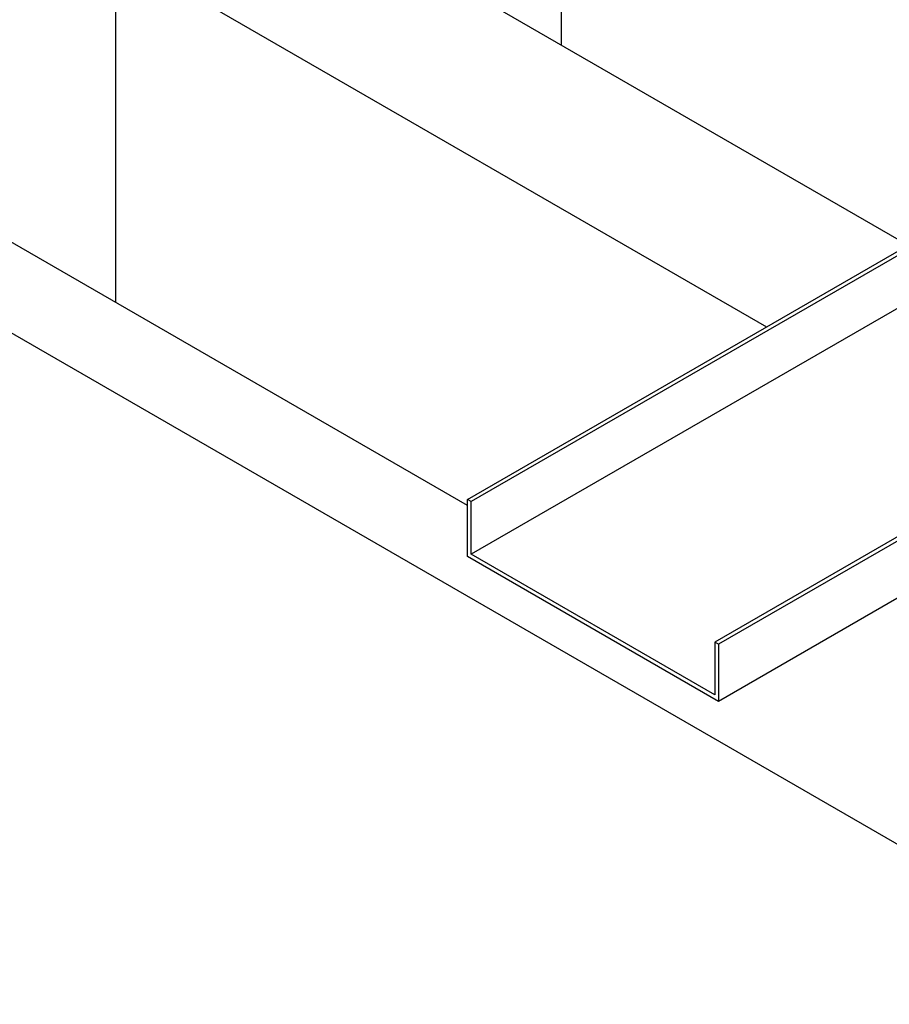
# Model space of a CAD drawing. Header units: millimetres. Extents: x 0 to 841, y 0 to 594.
# Tile 36 of 84: x 604 to 628, y 252 to 278. Entities that reach past the tile are written whole.
import ezdxf

# ---------------------------------------------------------------- set-up
doc = ezdxf.new("R2010")
doc.units = ezdxf.units.MM
doc.layers.add('TRAIT-FORT', color=4, linetype='Continuous', lineweight=25)

msp = doc.modelspace()

# ---------------------------------------------------------------- linework, layer by layer
at = {"layer": 'TRAIT-FORT', "color": 4, "linetype": 'Continuous', "lineweight": 25}
for p, q in [((565.973, 291.874), (650.826, 242.889)), ((618.875, 277.406), (618.875, 286.736)), ((628.077, 272.094), (610.794, 282.071)), ((607.036, 279.902), (624.319, 269.924)), ((607.036, 270.571), (607.036, 279.902)), ((616.38, 265.341), (637.843, 277.732)), ((637.891, 277.642), (616.481, 265.283)), ((638.462, 276.572), (616.481, 263.883)), ((616.38, 265.177), (598.955, 275.237)), ((640.937, 271.937), (622.946, 261.55)), ((640.985, 271.848), (623.047, 261.492)), ((641.604, 270.688), (623.047, 259.976)), ((616.38, 263.824), (616.38, 265.341)), ((616.481, 265.283), (616.38, 265.341)), ((616.481, 263.883), (616.481, 265.283)), ((623.047, 259.976), (616.38, 263.824)), ((622.946, 260.151), (616.481, 263.883)), ((623.047, 261.492), (622.946, 261.55)), ((622.946, 261.55), (622.946, 260.151)), ((623.047, 261.492), (623.047, 259.976))]:
    msp.add_line(p, q, dxfattribs=at)

doc.saveas('drawing.dxf')
